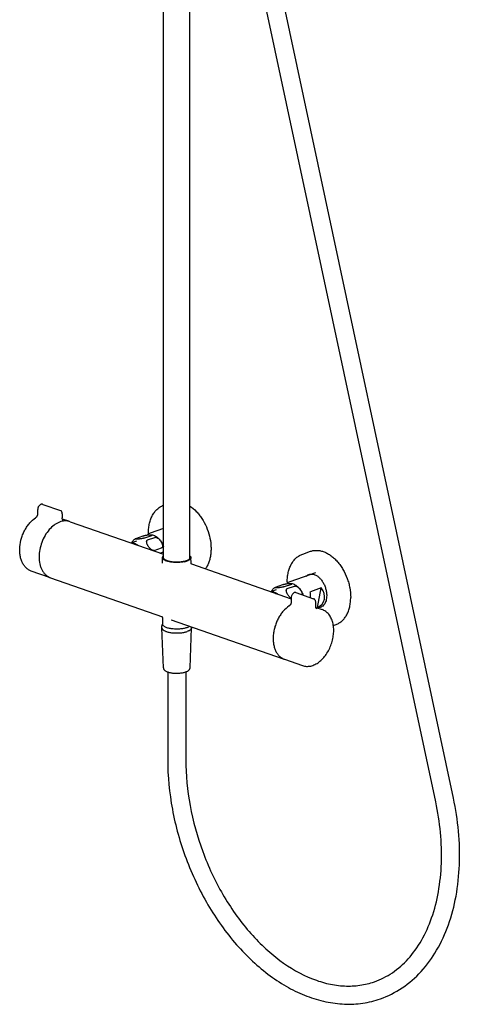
# Model space of a CAD drawing. Header units: millimetres. Extents: x -404 to 1150, y -993 to 2209.
# Tile 1 of 28: x -40 to 301, y -993 to -231. Entities that reach past the tile are written whole.
import ezdxf

# ---------------------------------------------------------------- set-up
doc = ezdxf.new("R2010")
doc.units = ezdxf.units.MM
doc.header["$LTSCALE"] = 23.1
doc.layers.get('0').update_dxf_attribs({"linetype": 'CONTINUOUS'})
doc.layers.add('ACHSEN', color=7, linetype='CONTINUOUS')

msp = doc.modelspace()

# ---------------------------------------------------------------- linework, layer by layer
at = {"color": 7, "linetype": 'CONTINUOUS'}
for p, q in [((296.09, -833.65), (129.43, -52.98)), ((282.4, -836.57), (115.74, -55.9)), ((-21.98, -606.09), (-8.32, -610.85)), ((-27.52, -616.45), (-27.52, -616.45)), ((-6.94, -613.34), (-6.94, -616.63)), ((-6.37, -618.23), (-6.37, -618.23)), ((-5.85, -618.59), (-5.84, -618.59)), ((71.5, -624.76), (61.27, -628.32)), ((50.17, -632.48), (55.83, -630.5)), ((56.94, -632.13), (62.6, -630.16)), ((59.24, -633.65), (64.9, -631.68)), ((64.4, -641.87), (70.05, -639.89)), ((68.81, -643.8), (70.73, -643.13)), ((70.67, -651.62), (70.67, -651.62)), ((92.83, -651.66), (92.83, -651.66)), ((189.3, -659.12), (169.46, -666.03)), ((158.36, -670.19), (164.02, -668.22)), ((165.13, -669.84), (170.79, -667.87)), ((167.43, -671.36), (173.09, -669.39)), ((193.74, -670.84), (185.25, -673.8)), ((190.86, -686.03), (193.74, -670.84)), ((174.12, -674.44), (187.78, -679.21)), ((168.85, -684.77), (168.85, -684.77)), ((169.66, -683.95), (169.59, -684.04)), ((190.86, -686.03), (190.42, -686.19)), ((70.65, -693.67), (70.65, -693.67)), ((70.86, -693.23), (70.86, -693.23)), ((190.21, -686.93), (190.22, -686.94)), ((77.5, -695.54), (77.5, -695.54)), ((74.75, -735.87), (74.75, -803.89)), ((88.75, -735.9), (88.75, -803.89))]:
    msp.add_line(p, q, dxfattribs=at)
for points in [[(-21.98, -606.09), (-22.25, -606.02), (-22.54, -605.98), (-22.84, -605.98), (-23.15, -606.02), (-23.46, -606.11), (-23.77, -606.24), (-24.07, -606.41), (-24.36, -606.62), (-24.63, -606.86), (-24.89, -607.14), (-25.12, -607.45), (-25.33, -607.78), (-25.51, -608.13), (-25.66, -608.5), (-25.78, -608.87), (-25.87, -609.25), (-25.93, -609.64), (-25.95, -609.97)], [(-26.02, -613.43), (-26.03, -613.65), (-26.06, -613.92), (-26.11, -614.19), (-26.18, -614.47), (-26.27, -614.74), (-26.38, -615.01), (-26.51, -615.27), (-26.65, -615.51), (-26.8, -615.74), (-26.96, -615.94), (-27.12, -616.12), (-27.29, -616.28), (-27.46, -616.41), (-27.52, -616.45)], [(-6.93, -616.82), (-6.93, -616.81), (-6.94, -616.72), (-6.94, -616.63)], [(-6.84, -617.38), (-6.87, -617.29), (-6.89, -617.17), (-6.91, -617.05), (-6.93, -616.92), (-6.93, -616.82)], [(-6.37, -618.23), (-6.41, -618.18), (-6.53, -618.02), (-6.64, -617.85), (-6.74, -617.65), (-6.82, -617.44), (-6.84, -617.38)], [(-6.2, -618.39), (-6.23, -618.36), (-6.29, -618.31), (-6.35, -618.25), (-6.37, -618.23)], [(-5.84, -618.59), (-5.88, -618.58), (-5.99, -618.53), (-6.1, -618.47), (-6.2, -618.39)], [(92.87, -651.91), (92.83, -651.7), (92.83, -651.66)], [(93.11, -652.28), (93.03, -652.21), (92.95, -652.09), (92.87, -651.91)], [(93.09, -652.28), (93.12, -652.29), (93.15, -652.31), (93.14, -652.3), (93.11, -652.28)], [(170.43, -678.56), (170.43, -681.86), (170.43, -681.94), (170.43, -682.01), (170.43, -682.04)], [(169.59, -684.04), (169.44, -684.24), (169.28, -684.41), (169.11, -684.57), (168.94, -684.71), (168.85, -684.77)], [(169.84, -683.67), (169.81, -683.72), (169.76, -683.81), (169.7, -683.89), (169.66, -683.95)], [(170.33, -682.61), (170.3, -682.71), (170.22, -682.93), (170.13, -683.15), (170.02, -683.37), (169.9, -683.58), (169.84, -683.67)], [(170.43, -682.04), (170.42, -682.1), (170.41, -682.22), (170.39, -682.35), (170.37, -682.47), (170.33, -682.61)], [(189.44, -681.89), (189.42, -681.55), (189.36, -681.19), (189.27, -680.85), (189.15, -680.52), (188.99, -680.22), (188.81, -679.96), (188.6, -679.72), (188.38, -679.53), (188.13, -679.37), (187.87, -679.24), (187.78, -679.21)], [(190.22, -686.94), (190.19, -686.93), (190.07, -686.87), (189.96, -686.77), (189.86, -686.65), (189.77, -686.5), (189.68, -686.33), (189.62, -686.14), (189.56, -685.91), (189.53, -685.66), (189.51, -685.4)], [(70.38, -693.06), (70.44, -693.12), (70.52, -693.24), (70.61, -693.41)], [(70.61, -693.41), (70.65, -693.62), (70.65, -693.67)]]:
    msp.add_lwpolyline(points, dxfattribs=at)
for centre, radius, start, end in [((1189.41, -636.34), 1215.65, 178.75725, 178.92042), ((-5.05, -628.86), 10.21, 67.92579, 70.78137), ((-13.47, -653.02), 10.21, 250.78433, 253.60727), ((204.63, -666.1), 37.28, 180.00721, 181.75833), ((-1078.12, -708.98), 1267.85, 1.06566, 1.22432), ((167.74, -716.03), 10.35, 250.78376, 252.89515)]:
    msp.add_arc(centre, radius, start, end, dxfattribs=at)
for centre, major_axis, ratio, start_param, end_param in [((181.88, -675.47), (13.74, -5.78), 0.752561, -0.591204, 0.911493), ((181.15, -675.73), (-0.39, 13.56), 0.308652, -1.77478, -1.437217)]:
    msp.add_ellipse(centre, major_axis=major_axis, ratio=ratio, start_param=start_param, end_param=end_param, dxfattribs=at)
for points, knots in [([(59.88, -629.01), (59.85, -627.74), (59.92, -625.25), (60.43, -621.61), (61.33, -618.2), (62.63, -615.08), (64.32, -612.3), (66.38, -609.94), (68.77, -608.04), (70.57, -607.12), (71.49, -606.77)], [0, 0, 0, 0, 0.142595, 0.280046, 0.411865, 0.537999, 0.65886, 0.775304, 0.888548, 1, 1, 1, 1]), ([(92, -607.42), (93.79, -608.61), (96.32, -610.78), (99.26, -614.17), (102.05, -618.07), (104.93, -623.5), (107.29, -630.51), (108.26, -636.56), (108.38, -641.32), (108.14, -644.71), (107.57, -647.94), (106.69, -650.93), (105.51, -653.65), (104.5, -655.3), (103.95, -656.06)], [0, 0, 0, 0, 0.11817, 0.181175, 0.246263, 0.380625, 0.517009, 0.650727, 0.715278, 0.777631, 0.837433, 0.894452, 0.948609, 1, 1, 1, 1]), ([(-30.87, -657.77), (-31.63, -657.5), (-33.11, -656.79), (-35.06, -655.24), (-36.72, -653.25), (-38.05, -650.89), (-39.03, -648.21), (-39.65, -645.26), (-39.91, -642.13), (-39.76, -637.72), (-38.87, -633.27), (-37.33, -628.99), (-35.86, -625.91), (-34.12, -623.06), (-31.53, -619.71), (-29.2, -617.58), (-27.52, -616.45)], [0, 0, 0, 0, 0.049493, 0.100049, 0.152607, 0.207875, 0.266263, 0.327861, 0.392474, 0.459658, 0.598906, 0.669561, 0.739703, 0.808507, 0.875235, 1, 1, 1, 1]), ([(-6.94, -613.34), (-6.94, -613.06), (-6.99, -612.51), (-7.26, -611.76), (-7.7, -611.17), (-8.11, -610.93), (-8.32, -610.85)], [0, 0, 0, 0, 0.282874, 0.541512, 0.777591, 1, 1, 1, 1]), ([(-0.84, -619.52), (-1.47, -619.3), (-2.79, -618.98), (-4.85, -618.88), (-6.96, -619.16), (-9.08, -619.81), (-11.18, -620.8), (-13.97, -622.61), (-17.2, -625.67), (-20.42, -630.22), (-22.88, -635.46), (-24.44, -641.05), (-24.82, -644.9), (-24.82, -646.79)], [0, 0, 0, 0, 0.048605, 0.098088, 0.149217, 0.202619, 0.258708, 0.317687, 0.443942, 0.579623, 0.720808, 0.862593, 1, 1, 1, 1]), ([(56.94, -632.13), (56.85, -632.16), (56.65, -632.23), (56.22, -632.35), (55.64, -632.49), (54.94, -632.63), (54.24, -632.75), (53.58, -632.84), (52.95, -632.92), (52.37, -632.98), (51.82, -633.02), (51.32, -633.05), (50.92, -633.06), (50.63, -633.07), (50.43, -633.06), (50.24, -633.06), (50.07, -633.04), (49.92, -633.03), (49.79, -633), (49.69, -632.98), (49.61, -632.95), (49.57, -632.92), (49.55, -632.9), (49.54, -632.87), (49.54, -632.84), (49.55, -632.81), (49.58, -632.77), (49.62, -632.74), (49.65, -632.72)], [0, 0, 0, 0, 0.038304, 0.081071, 0.173749, 0.268306, 0.359857, 0.446609, 0.528089, 0.604262, 0.675159, 0.740677, 0.80048, 0.828057, 0.853921, 0.877926, 0.899897, 0.919594, 0.936779, 0.951163, 0.962527, 0.967084, 0.970984, 0.974448, 0.977874, 0.981766, 0.986566, 1, 1, 1, 1]), ([(49.65, -632.72), (49.67, -632.7), (49.74, -632.66), (49.92, -632.57), (50.07, -632.51), (50.17, -632.48)], [0, 0, 0, 0, 0.179866, 0.406484, 1, 1, 1, 1]), ([(55.83, -630.5), (55.99, -630.45), (56.35, -630.34), (56.91, -630.2), (57.5, -630.07), (58.28, -629.93), (59.2, -629.79), (60.23, -629.67), (61.01, -629.61), (61.58, -629.58), (61.96, -629.57), (62.31, -629.57), (62.61, -629.58), (62.84, -629.61), (62.99, -629.63), (63.06, -629.65), (63.09, -629.66)], [0, 0, 0, 0, 0.070589, 0.151209, 0.235045, 0.317916, 0.474058, 0.614662, 0.73951, 0.795889, 0.847934, 0.895191, 0.936973, 0.972322, 0.987207, 1, 1, 1, 1]), ([(61.27, -628.32), (60.83, -628.48), (59.95, -628.9), (59.2, -629.5), (58.85, -629.84)], [0, 0, 0, 0, 0.495584, 1, 1, 1, 1]), ([(63.09, -629.66), (63.12, -629.67), (63.16, -629.68), (63.2, -629.71), (63.22, -629.73), (63.24, -629.76), (63.24, -629.79), (63.23, -629.82), (63.21, -629.85), (63.18, -629.88), (63.12, -629.93), (63, -630), (62.82, -630.08), (62.68, -630.13), (62.6, -630.16)], [0, 0, 0, 0, 0.092923, 0.130411, 0.162451, 0.190539, 0.217546, 0.247381, 0.283742, 0.329328, 0.385918, 0.536728, 0.741737, 1, 1, 1, 1]), ([(64.9, -631.68), (65, -631.64), (65.21, -631.6), (65.54, -631.61), (65.89, -631.68), (66.24, -631.8), (66.58, -631.96), (67.03, -632.23), (67.56, -632.63), (68.15, -633.17), (68.68, -633.77), (69.17, -634.39), (69.6, -635.04), (69.99, -635.7), (70.32, -636.38), (70.59, -637.06), (70.78, -637.74), (70.85, -638.31), (70.84, -638.74), (70.78, -639.05), (70.69, -639.33), (70.53, -639.58), (70.32, -639.77), (70.14, -639.86), (70.05, -639.89)], [0, 0, 0, 0, 0.026847, 0.055637, 0.086264, 0.11838, 0.151568, 0.185466, 0.254371, 0.323771, 0.392968, 0.461592, 0.5294, 0.596171, 0.661637, 0.725399, 0.786874, 0.845237, 0.872993, 0.89966, 0.925272, 0.950077, 0.974693, 1, 1, 1, 1]), ([(64.4, -641.87), (64.3, -641.9), (64.09, -641.94), (63.75, -641.93), (63.41, -641.86), (63.06, -641.74), (62.71, -641.58), (62.26, -641.31), (61.73, -640.91), (61.15, -640.37), (60.62, -639.78), (60.13, -639.15), (59.69, -638.5), (59.31, -637.84), (58.97, -637.16), (58.71, -636.48), (58.52, -635.8), (58.45, -635.23), (58.46, -634.8), (58.51, -634.49), (58.61, -634.21), (58.76, -633.97), (58.98, -633.77), (59.15, -633.68), (59.24, -633.65)], [0, 0, 0, 0, 0.026847, 0.055637, 0.086264, 0.11838, 0.151568, 0.185465, 0.254371, 0.32377, 0.392967, 0.461591, 0.529399, 0.596171, 0.661636, 0.725398, 0.786873, 0.845237, 0.872992, 0.89966, 0.925272, 0.950077, 0.974693, 1, 1, 1, 1]), ([(-24.82, -646.79), (-24.82, -648.66), (-24.55, -651.42), (-23.55, -654.86), (-22.53, -657.14), (-21.25, -659.13), (-19.71, -660.8), (-17.96, -662.11), (-16.65, -662.73), (-15.98, -662.96)], [0, 0, 0, 0, 0.286178, 0.419708, 0.546387, 0.666561, 0.781158, 0.891672, 1, 1, 1, 1]), ([(70.73, -643.13), (70.87, -643.08), (71.07, -643.04), (71.33, -643.08), (71.45, -643.13), (71.5, -643.16)], [0, 0, 0, 0, 0.536132, 0.773664, 1, 1, 1, 1]), ([(167.35, -666.11), (167.35, -664.86), (167.48, -662.4), (168.06, -658.84), (169.04, -655.51), (170.41, -652.47), (172.16, -649.79), (174.26, -647.52), (176.69, -645.73), (178.49, -644.88), (179.42, -644.56)], [0, 0, 0, 0, 0.142472, 0.279668, 0.411188, 0.537074, 0.657824, 0.774363, 0.887942, 1, 1, 1, 1]), ([(182.13, -661.62), (182.51, -661.29), (183.33, -660.72), (184.73, -660.19), (186.24, -660.03), (187.25, -660.16), (187.76, -660.28)], [0, 0, 0, 0, 0.249194, 0.493511, 0.741242, 1, 1, 1, 1]), ([(187.76, -660.28), (188.37, -660.42), (189.66, -660.92), (191.49, -662.16), (193.25, -663.89), (194.84, -666.05), (196.17, -668.53), (197.16, -671.22), (197.79, -673.99), (197.93, -675.86), (197.93, -676.77)], [0, 0, 0, 0, 0.091945, 0.198966, 0.319414, 0.450257, 0.587797, 0.728015, 0.86677, 1, 1, 1, 1]), ([(165.13, -669.84), (165.04, -669.88), (164.84, -669.94), (164.41, -670.06), (163.83, -670.2), (163.13, -670.34), (162.43, -670.46), (161.77, -670.55), (161.14, -670.63), (160.55, -670.69), (160.01, -670.73), (159.5, -670.76), (159.11, -670.77), (158.82, -670.78), (158.62, -670.77), (158.43, -670.77), (158.26, -670.75), (158.11, -670.74), (157.98, -670.72), (157.87, -670.69), (157.8, -670.66), (157.76, -670.63), (157.74, -670.61), (157.72, -670.58), (157.72, -670.55), (157.73, -670.52), (157.77, -670.48), (157.8, -670.45), (157.83, -670.43)], [0, 0, 0, 0, 0.038304, 0.081071, 0.173749, 0.268306, 0.359857, 0.446609, 0.528089, 0.604262, 0.675159, 0.740677, 0.80048, 0.828057, 0.853921, 0.877926, 0.899897, 0.919594, 0.936779, 0.951163, 0.962527, 0.967084, 0.970984, 0.974448, 0.977874, 0.981766, 0.986566, 1, 1, 1, 1]), ([(157.83, -670.43), (157.86, -670.41), (157.93, -670.37), (158.1, -670.28), (158.25, -670.23), (158.36, -670.19)], [0, 0, 0, 0, 0.179866, 0.406484, 1, 1, 1, 1]), ([(164.02, -668.22), (164.18, -668.16), (164.54, -668.05), (165.1, -667.91), (165.69, -667.78), (166.47, -667.64), (167.39, -667.5), (168.41, -667.38), (169.2, -667.32), (169.77, -667.29), (170.15, -667.28), (170.5, -667.28), (170.8, -667.3), (171.03, -667.32), (171.18, -667.34), (171.24, -667.36), (171.27, -667.37)], [0, 0, 0, 0, 0.070589, 0.151209, 0.235045, 0.317916, 0.474058, 0.614662, 0.73951, 0.795889, 0.847934, 0.895191, 0.936973, 0.972322, 0.987207, 1, 1, 1, 1]), ([(169.46, -666.03), (169.01, -666.19), (168.14, -666.61), (167.38, -667.22), (167.04, -667.55)], [0, 0, 0, 0, 0.495584, 1, 1, 1, 1]), ([(171.27, -667.37), (171.3, -667.38), (171.34, -667.4), (171.39, -667.42), (171.41, -667.45), (171.42, -667.47), (171.43, -667.5), (171.42, -667.53), (171.4, -667.56), (171.37, -667.59), (171.31, -667.64), (171.19, -667.71), (171.01, -667.79), (170.87, -667.84), (170.79, -667.87)], [0, 0, 0, 0, 0.092923, 0.130411, 0.162451, 0.190539, 0.217546, 0.247381, 0.283742, 0.329328, 0.385918, 0.536728, 0.741737, 1, 1, 1, 1]), ([(173.09, -669.39), (173.17, -669.36), (173.34, -669.32), (173.6, -669.31), (173.88, -669.35), (174.26, -669.44), (174.74, -669.65), (175.28, -669.98), (175.79, -670.38), (176.27, -670.82), (176.71, -671.3), (177.26, -671.96), (177.86, -672.83), (178.35, -673.75), (178.67, -674.49), (178.86, -675.05), (178.99, -675.6), (179.03, -675.98), (179.03, -676.16)], [0, 0, 0, 0, 0.025664, 0.05284, 0.081518, 0.111529, 0.174455, 0.239794, 0.306223, 0.372968, 0.439593, 0.505835, 0.636465, 0.763716, 0.825615, 0.885944, 0.944263, 1, 1, 1, 1]), ([(170.43, -678.99), (170.25, -678.87), (169.92, -678.61), (169.29, -678.04), (168.59, -677.25), (167.87, -676.22), (167.37, -675.33), (167.05, -674.59), (166.85, -674.05), (166.71, -673.5), (166.63, -672.97), (166.64, -672.53), (166.7, -672.2), (166.78, -671.98), (166.89, -671.77), (167.03, -671.6), (167.22, -671.45), (167.36, -671.39), (167.43, -671.36)], [0, 0, 0, 0, 0.068976, 0.138318, 0.276381, 0.412313, 0.544909, 0.609517, 0.672612, 0.733773, 0.79246, 0.848055, 0.874589, 0.900282, 0.925266, 0.949867, 0.974587, 1, 1, 1, 1]), ([(174.12, -674.44), (173.92, -674.37), (173.47, -674.31), (172.81, -674.46), (172.16, -674.83), (171.59, -675.37), (171.1, -676.06), (170.72, -676.85), (170.49, -677.69), (170.43, -678.28), (170.43, -678.56)], [0, 0, 0, 0, 0.100646, 0.206804, 0.322294, 0.448217, 0.582958, 0.722943, 0.863528, 1, 1, 1, 1]), ([(197.93, -676.77), (197.93, -677.48), (197.85, -678.83), (197.46, -680.74), (196.83, -682.38), (196.25, -683.32), (195.93, -683.72)], [0, 0, 0, 0, 0.288035, 0.55302, 0.790941, 1, 1, 1, 1]), ([(168.85, -684.77), (167.17, -685.9), (164.84, -688.04), (162.24, -691.39), (160.48, -694.26), (159, -697.36), (157.82, -700.61), (156.98, -703.95), (156.5, -707.3), (156.38, -710.58), (156.62, -713.73), (157.24, -716.67), (158.2, -719.35), (159.5, -721.69), (161.12, -723.64), (163.02, -725.16), (164.45, -725.85), (165.19, -726.11)], [0, 0, 0, 0, 0.124915, 0.192037, 0.261369, 0.332122, 0.403425, 0.474377, 0.544095, 0.611768, 0.676706, 0.738398, 0.796572, 0.851258, 0.902835, 0.952056, 1, 1, 1, 1]), ([(195.93, -683.72), (195.61, -684.13), (194.9, -684.86), (193.62, -685.66), (192.2, -686.13), (191.21, -686.19), (190.71, -686.17)], [0, 0, 0, 0, 0.258797, 0.50658, 0.750903, 1, 1, 1, 1]), ([(179.22, -731), (179.72, -731.17), (180.73, -731.44), (182.31, -731.63), (183.93, -731.59), (186.14, -731.24), (188.93, -730.23), (192.09, -728.24), (195.03, -725.56), (197.65, -722.29), (199.86, -718.53), (201.6, -714.44), (202.78, -710.16), (203.38, -705.84), (203.37, -701.65), (202.73, -697.72), (201.49, -694.21), (199.93, -691.68), (198.42, -690.03), (197.17, -688.99), (195.82, -688.15), (194.86, -687.74), (194.36, -687.56)], [0, 0, 0, 0, 0.02562, 0.051474, 0.07779, 0.104766, 0.161247, 0.221882, 0.286805, 0.355516, 0.42702, 0.500002, 0.572983, 0.644487, 0.713197, 0.77812, 0.838754, 0.895234, 0.922211, 0.948526, 0.97438, 1, 1, 1, 1]), ([(70.74, -698.87), (70.66, -698.97), (70.52, -699.16), (70.37, -699.47), (70.27, -699.8), (70.25, -700.02), (70.25, -700.13)], [0, 0, 0, 0, 0.265119, 0.517198, 0.76016, 1, 1, 1, 1]), ([(71.4, -732.73), (71.41, -732.87), (71.44, -733.14), (71.57, -733.54), (71.77, -733.9), (72.1, -734.35), (72.65, -734.85), (73.45, -735.34), (74.39, -735.76), (75.46, -736.12), (76.65, -736.42), (77.94, -736.65), (79.3, -736.81), (80.72, -736.9), (82.15, -736.92), (83.58, -736.86), (84.97, -736.73), (86.3, -736.53), (87.53, -736.26), (88.32, -736.03), (88.68, -735.9)], [0, 0, 0, 0, 0.021842, 0.043355, 0.064962, 0.086724, 0.131645, 0.180395, 0.234266, 0.293655, 0.358299, 0.427483, 0.500192, 0.575214, 0.65122, 0.726835, 0.800705, 0.87155, 0.938277, 1, 1, 1, 1]), ([(88.68, -735.9), (88.92, -735.82), (89.36, -735.65), (89.99, -735.36), (90.55, -735.03), (91.04, -734.67), (91.46, -734.27), (91.79, -733.81), (92.02, -733.29), (92.09, -732.92), (92.09, -732.73)], [0, 0, 0, 0, 0.149592, 0.289617, 0.420204, 0.542846, 0.659638, 0.773321, 0.886311, 1, 1, 1, 1]), ([(74.75, -803.89), (74.75, -816.73), (77.33, -842.87), (87.94, -880.87), (104.71, -916.42), (126.65, -947.34), (148.74, -968.14), (167.84, -980.48), (182.28, -987.29), (196.93, -991.7), (211.55, -993.59), (225.88, -992.88), (235.07, -990.65), (239.48, -989.11)], [0, 0, 0, 0, 0.136703, 0.277613, 0.417919, 0.552897, 0.678848, 0.737909, 0.794278, 0.848178, 0.900023, 0.950395, 1, 1, 1, 1]), ([(88.75, -803.89), (88.75, -815.78), (91.14, -840.02), (100.91, -875.31), (116.33, -908.37), (133.4, -932.74), (149.01, -949.13), (164.69, -962.39), (181.64, -972.33), (199.11, -977.79), (211.57, -979.52), (223.58, -979), (231.23, -977.16), (234.87, -975.89)], [0, 0, 0, 0, 0.139734, 0.284406, 0.428481, 0.566484, 0.631792, 0.693965, 0.807657, 0.859438, 0.908213, 0.954722, 1, 1, 1, 1]), ([(234.87, -975.89), (239.77, -974.18), (249.38, -969.32), (261.82, -958.27), (272.11, -943.72), (279.94, -926.09), (285.06, -905.9), (288.09, -875.69), (285.72, -852.15), (282.4, -836.57)], [0, 0, 0, 0, 0.097619, 0.199865, 0.310181, 0.430359, 0.560696, 0.70036, 1, 1, 1, 1]), ([(239.48, -989.11), (245.42, -987.04), (256.98, -981.23), (271.84, -968.22), (283.91, -951.47), (292.93, -931.6), (298.75, -909.2), (302.22, -876.19), (299.7, -850.55), (296.09, -833.65)], [0, 0, 0, 0, 0.105155, 0.213233, 0.326716, 0.447281, 0.575617, 0.711446, 1, 1, 1, 1])]:
    msp.add_open_spline(points, degree=3, knots=knots, dxfattribs=at)
at = {"layer": 'ACHSEN', "color": 7, "linetype": 'CONTINUOUS'}
for p, q in [((71.5, -647.36), (71.5, 27.72)), ((92, -647.36), (92, 27.72)), ((-1.69, -619.22), (-6.82, -617.44)), ((-0.84, -619.52), (71.5, -644.74)), ((50.65, -634.7), (46.92, -636)), ((48.14, -636.17), (47.07, -636.02)), ((70.67, -651.62), (70.75, -647.33)), ((92.83, -651.66), (92.75, -647.33)), ((179.42, -644.56), (185.43, -642.46)), ((93.09, -652.26), (170.43, -679.22)), ((-16.83, -662.66), (-30.87, -657.77)), ((-15.98, -662.96), (70.86, -693.23)), ((158.84, -672.41), (155.1, -673.71)), ((156.32, -673.88), (155.25, -673.73)), ((189.56, -685.89), (194.36, -687.56)), ((70.65, -693.67), (70.75, -698.93)), ((70.25, -701.72), (70.25, -700.13)), ((77.5, -695.54), (164.33, -725.81)), ((93.25, -701.72), (93.25, -701.03)), ((203.04, -699.87), (205.18, -699.12)), ((70.25, -701.72), (70.25, -701.77)), ((71.4, -732.73), (70.25, -701.77)), ((92.09, -732.73), (93.25, -701.77)), ((93.25, -701.72), (93.25, -701.77)), ((165.18, -726.11), (179.22, -731))]:
    msp.add_line(p, q, dxfattribs=at)
for centre, radius, start, end in [((72.09, -647.36), 1.34, 178.94154, 184.69287), ((91.4, -647.36), 1.35, 1.06993, 5.30547), ((83.67, -632.58), 18.44, 282.28473, 285.48535)]:
    msp.add_arc(centre, radius, start, end, dxfattribs=at)
for points, knots in [([(46.77, -635.98), (46.94, -635.66), (47.33, -635.03), (48, -634.16), (48.77, -633.38), (49.35, -632.92), (49.65, -632.72)], [0, 0, 0, 0, 0.251201, 0.501331, 0.750814, 1, 1, 1, 1]), ([(63.09, -629.66), (63.58, -629.82), (64.54, -630.21), (65.88, -631.01), (67.13, -631.98), (68.66, -633.51), (70.26, -635.78), (71.15, -637.82), (71.5, -638.88)], [0, 0, 0, 0, 0.119264, 0.239793, 0.362054, 0.486348, 0.740584, 1, 1, 1, 1]), ([(46.34, -635.96), (46.4, -635.96), (46.64, -635.97), (46.88, -635.99), (47.07, -636.02)], [0, 0, 0, 0, 0.247368, 1, 1, 1, 1]), ([(47.07, -636.02), (47.33, -636.05), (47.87, -636.17), (48.95, -636.54), (49.72, -636.97), (50.21, -637.31)], [0, 0, 0, 0, 0.234825, 0.479294, 1, 1, 1, 1]), ([(48.14, -636.17), (48.44, -636.21), (49.06, -636.35), (49.98, -636.7), (50.88, -637.2), (51.45, -637.62), (51.73, -637.84)], [0, 0, 0, 0, 0.231459, 0.474609, 0.730678, 1, 1, 1, 1]), ([(70.75, -647.33), (70.75, -647.19), (70.8, -646.9), (70.94, -646.63), (71.02, -646.51)], [0, 0, 0, 0, 0.479804, 1, 1, 1, 1]), ([(71.36, -648.63), (71.19, -648.46), (70.91, -648.11), (70.77, -647.67), (70.75, -647.47)], [0, 0, 0, 0, 0.538963, 1, 1, 1, 1]), ([(71.02, -646.51), (71.05, -646.47), (71.15, -646.32), (71.27, -646.19), (71.36, -646.09)], [0, 0, 0, 0, 0.237462, 1, 1, 1, 1]), ([(71.85, -648.28), (71.79, -648.21), (71.6, -647.94), (71.5, -647.6), (71.5, -647.36)], [0, 0, 0, 0, 0.274338, 1, 1, 1, 1]), ([(91.65, -648.28), (91.7, -648.21), (91.89, -647.94), (92, -647.6), (92, -647.36)], [0, 0, 0, 0, 0.274454, 1, 1, 1, 1]), ([(92.13, -646.09), (92.3, -646.26), (92.58, -646.6), (92.72, -647.03), (92.74, -647.23)], [0, 0, 0, 0, 0.53875, 1, 1, 1, 1]), ([(92.47, -648.21), (92.45, -648.25), (92.34, -648.39), (92.23, -648.53), (92.13, -648.63)], [0, 0, 0, 0, 0.237462, 1, 1, 1, 1]), ([(92.75, -647.33), (92.75, -647.48), (92.7, -647.8), (92.56, -648.08), (92.47, -648.21)], [0, 0, 0, 0, 0.479649, 1, 1, 1, 1]), ([(185.43, -642.46), (186.24, -642.18), (187.93, -641.77), (190.56, -641.65), (193.27, -642.02), (196.01, -642.86), (198.73, -644.16), (201.38, -645.89), (203.94, -648.03), (206.35, -650.54), (208.58, -653.38), (211.28, -657.58), (213.45, -662.19), (215.02, -667.05), (216.15, -671.96), (216.52, -675.71), (216.52, -678.19)], [0, 0, 0, 0, 0.047601, 0.096176, 0.146581, 0.199471, 0.255264, 0.31414, 0.376066, 0.440826, 0.508058, 0.577282, 0.71926, 0.790871, 0.861974, 1, 1, 1, 1]), ([(87.6, -650.61), (86.87, -650.77), (85.33, -651.02), (82.96, -651.2), (80.53, -651.2), (78.16, -651.02), (75.97, -650.66), (74.06, -650.14), (72.52, -649.5), (71.68, -648.94), (71.36, -648.63)], [0, 0, 0, 0, 0.134138, 0.277736, 0.424563, 0.56816, 0.702297, 0.821444, 0.921354, 1, 1, 1, 1]), ([(72.75, -649.07), (72.65, -649.01), (72.32, -648.78), (72.02, -648.51), (71.85, -648.28)], [0, 0, 0, 0, 0.278407, 1, 1, 1, 1]), ([(74.5, -649.89), (74.33, -649.83), (73.73, -649.6), (73.14, -649.32), (72.75, -649.07)], [0, 0, 0, 0, 0.275851, 1, 1, 1, 1]), ([(75.87, -650.29), (75.75, -650.26), (75.29, -650.14), (74.83, -650), (74.5, -649.89)], [0, 0, 0, 0, 0.260974, 1, 1, 1, 1]), ([(88.99, -649.89), (88.05, -650.21), (85.94, -650.69), (82.61, -650.99), (79.18, -650.89), (76.93, -650.54), (75.87, -650.29)], [0, 0, 0, 0, 0.226168, 0.486383, 0.753714, 1, 1, 1, 1]), ([(89.52, -650.07), (89.45, -650.1), (89.14, -650.2), (88.83, -650.29), (88.6, -650.36)], [0, 0, 0, 0, 0.242125, 1, 1, 1, 1]), ([(88.99, -649.89), (89.16, -649.83), (89.76, -649.6), (90.35, -649.32), (90.74, -649.07)], [0, 0, 0, 0, 0.274895, 1, 1, 1, 1]), ([(92.13, -648.63), (91.82, -648.94), (90.98, -649.5), (90.05, -649.89), (89.52, -650.07)], [0, 0, 0, 0, 0.440442, 1, 1, 1, 1]), ([(90.74, -649.07), (90.84, -649.01), (91.17, -648.78), (91.47, -648.51), (91.65, -648.28)], [0, 0, 0, 0, 0.278895, 1, 1, 1, 1]), ([(154.96, -673.69), (155.13, -673.37), (155.51, -672.74), (156.19, -671.87), (156.96, -671.09), (157.53, -670.64), (157.83, -670.43)], [0, 0, 0, 0, 0.251201, 0.501331, 0.750814, 1, 1, 1, 1]), ([(171.27, -667.37), (171.75, -667.53), (172.7, -667.91), (174.02, -668.69), (175.25, -669.64), (176.76, -671.13), (178.35, -673.33), (179.25, -675.32), (179.61, -676.36)], [0, 0, 0, 0, 0.119345, 0.239923, 0.362188, 0.48644, 0.740545, 1, 1, 1, 1]), ([(154.53, -673.67), (154.59, -673.67), (154.83, -673.68), (155.07, -673.7), (155.25, -673.73)], [0, 0, 0, 0, 0.247368, 1, 1, 1, 1]), ([(155.25, -673.73), (155.52, -673.76), (156.06, -673.88), (157.14, -674.25), (157.91, -674.68), (158.4, -675.02)], [0, 0, 0, 0, 0.234825, 0.479294, 1, 1, 1, 1]), ([(156.32, -673.88), (156.63, -673.92), (157.25, -674.06), (158.16, -674.42), (159.06, -674.91), (159.63, -675.33), (159.91, -675.55)], [0, 0, 0, 0, 0.231459, 0.474609, 0.730678, 1, 1, 1, 1]), ([(205.18, -699.12), (206.03, -698.82), (207.7, -698.04), (209.95, -696.37), (211.91, -694.22), (213.56, -691.64), (214.88, -688.69), (215.83, -685.42), (216.4, -681.88), (216.52, -679.44), (216.52, -678.19)], [0, 0, 0, 0, 0.106803, 0.216041, 0.329822, 0.449709, 0.576626, 0.710879, 0.852232, 1, 1, 1, 1]), ([(89.52, -701.62), (88.68, -701.91), (86.82, -702.37), (83.86, -702.73), (80.72, -702.78), (78.12, -702.56), (76.16, -702.23), (74.84, -701.91), (73.67, -701.53), (72.67, -701.1), (71.85, -700.62), (71.25, -700.1), (70.85, -699.54), (70.75, -699.13), (70.75, -698.93)], [0, 0, 0, 0, 0.132247, 0.283459, 0.442713, 0.598054, 0.670651, 0.738093, 0.799285, 0.853382, 0.899904, 0.938945, 0.971503, 1, 1, 1, 1]), ([(91.75, -700.51), (91.45, -700.74), (90.72, -701.16), (89.95, -701.47), (89.52, -701.62)], [0, 0, 0, 0, 0.455381, 1, 1, 1, 1]), ([(70.25, -701.77), (70.25, -701.86), (70.27, -702.03), (70.38, -702.37), (70.58, -702.7), (70.85, -703.01), (71.2, -703.33), (71.74, -703.72), (72.52, -704.13), (73.44, -704.51), (74.49, -704.85), (75.24, -705.03), (75.63, -705.12)], [0, 0, 0, 0, 0.037617, 0.076465, 0.161114, 0.208432, 0.259603, 0.374386, 0.506491, 0.655622, 0.820681, 1, 1, 1, 1]), ([(75.63, -705.12), (76.1, -705.22), (77.07, -705.4), (78.58, -705.59), (80.15, -705.7), (81.75, -705.74), (83.35, -705.7), (84.91, -705.59), (86.42, -705.4), (87.39, -705.22), (87.86, -705.12)], [0, 0, 0, 0, 0.117349, 0.241195, 0.369475, 0.500003, 0.63053, 0.75881, 0.882656, 1, 1, 1, 1]), ([(87.86, -705.12), (88.22, -705.04), (88.89, -704.87), (89.56, -704.67), (89.88, -704.56)], [0, 0, 0, 0, 0.518303, 1, 1, 1, 1]), ([(93.25, -701.77), (93.24, -701.9), (93.19, -702.17), (93.01, -702.56), (92.72, -702.94), (92.33, -703.3), (91.85, -703.65), (91.27, -703.98), (90.61, -704.29), (90.13, -704.47), (89.88, -704.56)], [0, 0, 0, 0, 0.085348, 0.176772, 0.278452, 0.393136, 0.522328, 0.666641, 0.826082, 1, 1, 1, 1])]:
    msp.add_open_spline(points, degree=3, knots=knots, dxfattribs=at)

doc.saveas('drawing.dxf')
